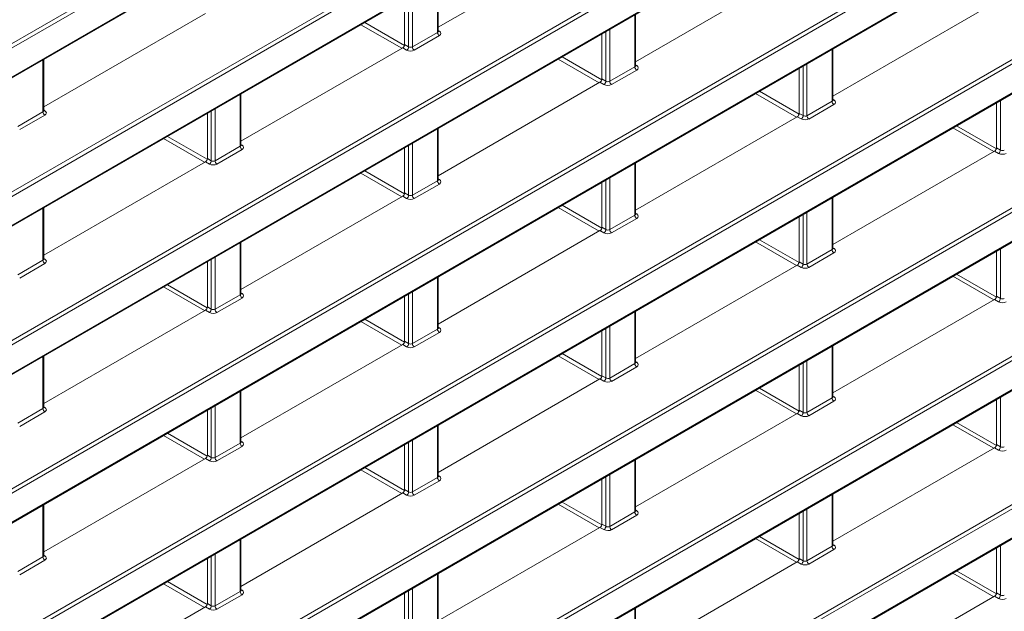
# Model space of a CAD drawing. Header units: millimetres. Extents: x 0 to 1118, y 0 to 864.
# Tile 62 of 156: x 894 to 912, y 265 to 276. Entities that reach past the tile are written whole.
import ezdxf

# ---------------------------------------------------------------- set-up
doc = ezdxf.new("R2010")
doc.units = ezdxf.units.MM

msp = doc.modelspace()

# ---------------------------------------------------------------- linework, layer by layer
at = {"color": 9, "linetype": 'Continuous', "lineweight": 0}
for p, q in [((876.84, 265.508), (969.372, 318.926)), ((969.407, 318.865), (876.875, 265.448)), ((876.875, 264.915), (969.407, 318.333)), ((876.84, 262.784), (969.372, 316.202)), ((969.407, 316.141), (876.875, 262.724)), ((876.875, 262.191), (969.407, 315.609)), ((876.84, 260.06), (969.372, 313.478)), ((969.407, 313.417), (876.875, 259.999)), ((876.875, 259.467), (969.407, 312.885)), ((876.84, 257.336), (969.372, 310.754)), ((969.407, 310.693), (876.875, 257.275)), ((876.875, 256.743), (969.407, 310.161)), ((876.84, 254.612), (969.372, 308.03)), ((969.407, 307.969), (876.875, 254.551)), ((876.875, 254.019), (969.407, 307.437)), ((876.84, 251.888), (969.372, 305.306)), ((969.407, 305.245), (876.875, 251.827)), ((876.875, 251.295), (969.407, 304.713)), ((876.84, 249.164), (969.372, 302.582)), ((969.407, 302.521), (876.875, 249.103)), ((876.875, 248.571), (969.407, 301.989)), ((876.84, 246.44), (969.372, 299.858)), ((969.407, 299.797), (876.875, 246.379)), ((876.875, 245.847), (969.407, 299.265)), ((901.241, 275.288), (901.241, 276.241)), ((900.71, 275.023), (900.71, 275.935)), ((900.78, 275.975), (900.78, 275.022)), ((899.905, 275.47), (900.635, 275.049)), ((904.865, 274.656), (904.865, 275.609)), ((900.587, 274.995), (899.835, 275.429)), ((900.78, 275.022), (901.241, 275.288)), ((901.256, 275.323), (901.277, 275.31)), ((904.334, 274.391), (904.334, 275.303)), ((904.404, 275.343), (904.404, 274.39)), ((901.276, 275.228), (900.815, 274.962)), ((900.675, 274.962), (900.602, 275.004)), ((900.638, 275.065), (900.71, 275.023)), ((908.489, 274.024), (908.489, 274.977)), ((893.993, 273.828), (893.993, 274.781)), ((904.21, 274.363), (903.459, 274.797)), ((903.529, 274.838), (904.259, 274.416)), ((908.028, 274.711), (908.028, 273.758)), ((904.404, 274.39), (904.865, 274.656)), ((904.9, 274.596), (904.439, 274.33)), ((904.88, 274.691), (904.901, 274.678)), ((907.958, 273.759), (907.958, 274.67)), ((904.299, 274.33), (904.226, 274.372)), ((904.262, 274.433), (904.334, 274.391)), ((907.153, 274.206), (907.883, 273.784)), ((897.617, 273.196), (897.617, 274.149)), ((907.834, 273.731), (907.082, 274.165)), ((908.028, 273.758), (908.489, 274.024)), ((908.504, 274.059), (908.525, 274.046)), ((911.582, 273.127), (911.582, 274.038)), ((893.533, 273.562), (893.993, 273.828)), ((894.008, 273.863), (894.029, 273.85)), ((897.086, 272.931), (897.086, 273.842)), ((897.157, 273.883), (897.157, 272.93)), ((908.524, 273.964), (908.063, 273.697)), ((894.028, 273.768), (893.567, 273.502)), ((907.923, 273.698), (907.85, 273.74)), ((907.886, 273.801), (907.958, 273.759)), ((901.241, 272.564), (901.241, 273.517)), ((911.458, 273.099), (910.706, 273.533)), ((910.777, 273.574), (911.507, 273.152)), ((896.963, 272.903), (896.211, 273.337)), ((896.282, 273.378), (897.011, 272.957)), ((897.157, 272.93), (897.617, 273.196)), ((897.652, 273.136), (897.191, 272.869)), ((897.632, 273.231), (897.653, 273.218)), ((900.71, 272.299), (900.71, 273.21)), ((900.78, 273.251), (900.78, 272.298)), ((911.547, 273.066), (911.474, 273.108)), ((911.51, 273.169), (911.582, 273.127)), ((897.051, 272.87), (896.979, 272.912)), ((897.014, 272.973), (897.086, 272.931)), ((899.905, 272.746), (900.635, 272.324)), ((904.865, 271.932), (904.865, 272.885)), ((900.587, 272.271), (899.835, 272.705)), ((900.78, 272.298), (901.241, 272.564)), ((901.256, 272.599), (901.277, 272.586)), ((904.334, 271.667), (904.334, 272.578)), ((904.404, 272.619), (904.404, 271.666)), ((901.276, 272.504), (900.815, 272.237)), ((900.675, 272.238), (900.602, 272.28)), ((900.638, 272.341), (900.71, 272.299)), ((908.489, 271.3), (908.489, 272.253)), ((893.993, 271.104), (893.993, 272.057)), ((904.21, 271.639), (903.458, 272.073)), ((903.529, 272.114), (904.259, 271.692)), ((904.404, 271.666), (904.865, 271.932)), ((904.9, 271.871), (904.439, 271.605)), ((904.88, 271.967), (904.901, 271.954)), ((907.958, 271.035), (907.958, 271.946)), ((908.028, 271.987), (908.028, 271.034)), ((904.299, 271.606), (904.226, 271.648)), ((904.262, 271.709), (904.334, 271.667)), ((907.153, 271.482), (907.883, 271.06)), ((897.617, 270.472), (897.617, 271.425)), ((907.834, 271.007), (907.082, 271.441)), ((908.028, 271.034), (908.489, 271.3)), ((908.504, 271.335), (908.525, 271.322)), ((911.582, 270.403), (911.582, 271.314)), ((893.533, 270.838), (893.993, 271.104)), ((894.008, 271.139), (894.029, 271.126)), ((897.086, 270.207), (897.086, 271.118)), ((897.157, 271.159), (897.157, 270.206)), ((908.524, 271.239), (908.063, 270.973)), ((894.028, 271.043), (893.567, 270.777)), ((907.923, 270.974), (907.85, 271.016)), ((907.886, 271.077), (907.958, 271.035)), ((901.241, 269.84), (901.241, 270.793)), ((911.458, 270.375), (910.706, 270.809)), ((910.777, 270.85), (911.507, 270.428)), ((896.963, 270.179), (896.211, 270.613)), ((896.281, 270.654), (897.011, 270.232)), ((897.157, 270.206), (897.617, 270.472)), ((897.652, 270.411), (897.191, 270.145)), ((897.632, 270.507), (897.653, 270.494)), ((900.71, 269.575), (900.71, 270.486)), ((900.78, 270.527), (900.78, 269.574)), ((911.547, 270.342), (911.474, 270.384)), ((911.51, 270.445), (911.582, 270.403)), ((897.051, 270.146), (896.979, 270.188)), ((897.014, 270.249), (897.086, 270.207)), ((899.905, 270.022), (900.635, 269.6)), ((904.865, 269.208), (904.865, 270.161)), ((900.586, 269.547), (899.835, 269.981)), ((900.78, 269.574), (901.241, 269.84)), ((901.256, 269.875), (901.277, 269.862)), ((904.334, 268.943), (904.334, 269.854)), ((904.404, 269.895), (904.404, 268.942)), ((901.276, 269.779), (900.815, 269.513)), ((900.675, 269.514), (900.602, 269.556)), ((900.638, 269.617), (900.71, 269.575)), ((908.489, 268.576), (908.489, 269.529)), ((893.993, 268.38), (893.993, 269.333)), ((904.21, 268.915), (903.458, 269.349)), ((903.529, 269.39), (904.259, 268.968)), ((904.404, 268.942), (904.865, 269.208)), ((904.9, 269.147), (904.439, 268.881)), ((904.88, 269.243), (904.901, 269.23)), ((907.958, 268.311), (907.958, 269.222)), ((908.028, 269.263), (908.028, 268.31)), ((904.299, 268.882), (904.226, 268.924)), ((904.262, 268.985), (904.334, 268.943)), ((907.153, 268.757), (907.883, 268.336)), ((897.617, 267.748), (897.617, 268.701)), ((907.834, 268.283), (907.082, 268.717)), ((908.028, 268.31), (908.489, 268.576)), ((908.504, 268.611), (908.525, 268.598)), ((911.582, 267.679), (911.582, 268.59)), ((893.533, 268.114), (893.993, 268.38)), ((894.008, 268.415), (894.029, 268.402)), ((897.086, 267.483), (897.086, 268.394)), ((897.157, 268.435), (897.157, 267.482)), ((908.524, 268.515), (908.063, 268.249)), ((894.028, 268.319), (893.567, 268.053)), ((907.923, 268.25), (907.85, 268.292)), ((907.886, 268.353), (907.958, 268.311)), ((901.241, 267.116), (901.241, 268.069)), ((911.458, 267.651), (910.706, 268.085)), ((910.777, 268.125), (911.507, 267.704)), ((896.963, 267.455), (896.211, 267.889)), ((896.281, 267.93), (897.011, 267.508)), ((897.157, 267.482), (897.617, 267.748)), ((897.652, 267.687), (897.191, 267.421)), ((897.632, 267.783), (897.653, 267.77)), ((900.71, 266.851), (900.71, 267.762)), ((900.78, 267.803), (900.78, 266.85)), ((911.547, 267.618), (911.474, 267.66)), ((911.51, 267.721), (911.582, 267.679)), ((897.014, 267.525), (897.086, 267.483)), ((897.051, 267.422), (896.979, 267.464)), ((899.905, 267.297), (900.635, 266.876)), ((904.865, 266.484), (904.865, 267.437)), ((900.586, 266.823), (899.834, 267.257)), ((900.78, 266.85), (901.241, 267.116)), ((901.256, 267.151), (901.277, 267.138)), ((904.334, 266.219), (904.334, 267.13)), ((904.404, 267.171), (904.404, 266.218)), ((901.276, 267.055), (900.815, 266.789)), ((900.675, 266.79), (900.602, 266.832)), ((900.638, 266.893), (900.71, 266.851)), ((908.489, 265.852), (908.489, 266.805)), ((893.993, 265.656), (893.993, 266.609)), ((904.21, 266.191), (903.458, 266.625)), ((903.529, 266.665), (904.259, 266.244)), ((904.404, 266.218), (904.865, 266.484)), ((904.9, 266.423), (904.439, 266.157)), ((904.88, 266.519), (904.901, 266.506)), ((907.958, 265.587), (907.958, 266.498)), ((908.028, 266.539), (908.028, 265.586)), ((904.262, 266.261), (904.334, 266.219)), ((904.299, 266.158), (904.226, 266.2)), ((907.153, 266.033), (907.883, 265.612)), ((897.617, 265.024), (897.617, 265.977)), ((907.834, 265.558), (907.082, 265.993)), ((908.028, 265.586), (908.489, 265.852)), ((908.504, 265.887), (908.525, 265.874)), ((911.582, 264.955), (911.582, 265.866)), ((894.008, 265.691), (894.029, 265.678)), ((897.086, 264.759), (897.086, 265.67)), ((897.157, 265.711), (897.157, 264.758)), ((908.524, 265.791), (908.063, 265.525)), ((893.533, 265.39), (893.993, 265.656)), ((894.028, 265.595), (893.567, 265.329)), ((907.923, 265.526), (907.85, 265.568)), ((907.886, 265.629), (907.958, 265.587)), ((901.241, 264.392), (901.241, 265.345)), ((911.458, 264.926), (910.706, 265.36)), ((910.777, 265.401), (911.507, 264.98)), ((896.962, 264.731), (896.211, 265.165)), ((896.281, 265.205), (897.011, 264.784)), ((897.157, 264.758), (897.617, 265.024)), ((897.652, 264.963), (897.191, 264.697)), ((897.632, 265.059), (897.653, 265.046)), ((900.71, 264.127), (900.71, 265.038)), ((900.78, 265.079), (900.78, 264.126)), ((911.51, 264.997), (911.582, 264.955)), ((897.014, 264.801), (897.086, 264.759)), ((911.547, 264.894), (911.474, 264.936)), ((897.051, 264.698), (896.979, 264.74)), ((904.865, 263.76), (904.865, 264.713))]:
    msp.add_line(p, q, dxfattribs=at)
at = {"color": 7, "linetype": 'Continuous', "lineweight": 15}
for p, q in [((876.864, 264.893), (969.396, 318.31)), ((876.864, 262.168), (969.396, 315.586)), ((876.864, 259.444), (969.396, 312.862)), ((876.864, 256.72), (969.396, 310.138)), ((876.864, 253.996), (969.396, 307.414)), ((876.864, 251.272), (969.396, 304.69)), ((876.864, 248.548), (969.396, 301.966)), ((876.864, 245.824), (969.396, 299.242)), ((904.226, 277.096), (901.256, 275.381)), ((907.85, 276.464), (904.88, 274.749)), ((901.256, 275.309), (901.256, 276.249)), ((900.638, 275.065), (900.638, 275.893)), ((911.474, 275.832), (908.504, 274.117)), ((896.979, 275.636), (894.008, 273.921)), ((904.88, 274.677), (904.88, 275.617)), ((904.262, 274.433), (904.262, 275.261)), ((900.602, 275.004), (897.632, 273.289)), ((908.504, 274.045), (908.504, 274.985)), ((894.008, 273.849), (894.008, 274.789)), ((907.886, 273.801), (907.886, 274.629)), ((904.226, 274.372), (901.256, 272.657)), ((897.632, 273.217), (897.632, 274.157)), ((911.51, 273.169), (911.51, 273.997)), ((897.014, 272.973), (897.014, 273.801)), ((907.85, 273.74), (904.88, 272.025)), ((901.256, 272.585), (901.256, 273.525)), ((900.638, 272.341), (900.638, 273.169)), ((911.474, 273.108), (908.504, 271.393)), ((896.979, 272.912), (894.008, 271.197)), ((904.88, 271.953), (904.88, 272.893)), ((904.262, 271.709), (904.262, 272.537)), ((900.602, 272.28), (897.632, 270.565)), ((908.504, 271.321), (908.504, 272.261)), ((894.008, 271.125), (894.008, 272.065)), ((907.886, 271.077), (907.886, 271.905)), ((904.226, 271.648), (901.256, 269.933)), ((897.632, 270.493), (897.632, 271.433)), ((911.51, 270.445), (911.51, 271.273)), ((897.014, 270.249), (897.014, 271.077)), ((907.85, 271.016), (904.88, 269.301)), ((901.256, 269.861), (901.256, 270.801)), ((900.638, 269.617), (900.638, 270.445)), ((911.474, 270.384), (908.504, 268.669)), ((896.979, 270.188), (894.008, 268.473)), ((904.88, 269.229), (904.88, 270.169)), ((904.262, 268.985), (904.262, 269.812)), ((900.602, 269.556), (897.632, 267.841)), ((908.504, 268.597), (908.504, 269.537)), ((894.008, 268.401), (894.008, 269.341)), ((907.886, 268.353), (907.886, 269.18)), ((904.226, 268.924), (901.256, 267.209)), ((897.632, 267.769), (897.632, 268.709)), ((911.51, 267.721), (911.51, 268.548)), ((897.014, 267.525), (897.014, 268.352)), ((907.85, 268.292), (904.88, 266.577)), ((901.256, 267.137), (901.256, 268.077)), ((900.638, 266.893), (900.638, 267.72)), ((911.474, 267.66), (908.504, 265.945)), ((896.979, 267.464), (894.008, 265.749)), ((904.88, 266.505), (904.88, 267.445)), ((904.262, 266.261), (904.262, 267.088)), ((900.602, 266.832), (897.632, 265.117)), ((908.504, 265.873), (908.504, 266.813)), ((894.008, 265.677), (894.008, 266.617)), ((907.886, 265.629), (907.886, 266.456)), ((904.226, 266.2), (901.256, 264.485)), ((897.632, 265.045), (897.632, 265.985)), ((911.51, 264.997), (911.51, 265.824)), ((897.014, 264.801), (897.014, 265.628)), ((907.85, 265.568), (904.88, 263.853)), ((901.256, 264.413), (901.256, 265.353)), ((900.638, 264.169), (900.638, 264.996)), ((911.474, 264.936), (908.504, 263.221)), ((896.979, 264.74), (894.008, 263.025)), ((904.88, 263.781), (904.88, 264.721))]:
    msp.add_line(p, q, dxfattribs=at)
at = {"color": 9, "linetype": 'Continuous', "lineweight": 0}
for centre, radius, start, end in [((901.318, 275.292), 0.077, 182.6523, 236.7703), ((901.262, 275.333), 0.0278, 257.7331, 303.5435), ((900.631, 275.028), 0.0793, 303.5222, 356.4778), ((900.857, 275.026), 0.077, 182.6523, 236.7703), ((904.942, 274.66), 0.077, 182.6523, 236.7703), ((904.886, 274.701), 0.0278, 257.7331, 303.5435), ((904.255, 274.396), 0.0793, 303.5222, 356.4778), ((904.481, 274.394), 0.077, 182.6523, 236.7703), ((908.566, 274.028), 0.077, 182.6523, 236.7703), ((908.51, 274.069), 0.0278, 257.7331, 303.5435), ((894.07, 273.832), 0.077, 182.6523, 236.7703), ((894.014, 273.873), 0.0278, 257.7331, 303.5435), ((907.879, 273.764), 0.0793, 303.5222, 356.4778), ((908.105, 273.762), 0.077, 182.6523, 236.7703), ((897.694, 273.2), 0.077, 182.6523, 236.7703), ((897.638, 273.241), 0.0278, 257.7331, 303.5435), ((911.503, 273.132), 0.0793, 303.5222, 356.4778), ((897.007, 272.936), 0.0793, 303.5222, 356.4778), ((897.233, 272.934), 0.077, 182.6523, 236.7703), ((901.318, 272.568), 0.077, 182.6523, 236.7703), ((901.262, 272.609), 0.0278, 257.7331, 303.5435), ((900.631, 272.304), 0.0793, 303.5222, 356.4778), ((900.857, 272.302), 0.077, 182.6523, 236.7703), ((904.942, 271.936), 0.077, 182.6523, 236.7703), ((904.886, 271.977), 0.0278, 257.7331, 303.5435), ((904.255, 271.672), 0.0793, 303.5222, 356.4778), ((904.481, 271.67), 0.077, 182.6523, 236.7703), ((908.566, 271.304), 0.077, 182.6523, 236.7703), ((908.51, 271.345), 0.0278, 257.7331, 303.5435), ((894.07, 271.108), 0.077, 182.6523, 236.7703), ((894.014, 271.149), 0.0278, 257.7331, 303.5435), ((907.879, 271.04), 0.0793, 303.5222, 356.4778), ((908.105, 271.038), 0.077, 182.6523, 236.7703), ((897.694, 270.476), 0.077, 182.6523, 236.7703), ((897.638, 270.517), 0.0278, 257.7331, 303.5435), ((911.503, 270.408), 0.0793, 303.5222, 356.4778), ((897.007, 270.212), 0.0793, 303.5222, 356.4778), ((897.233, 270.21), 0.077, 182.6523, 236.7703), ((901.318, 269.844), 0.077, 182.6523, 236.7703), ((901.262, 269.885), 0.0278, 257.7331, 303.5435), ((900.631, 269.58), 0.0793, 303.5222, 356.4778), ((900.857, 269.578), 0.077, 182.6523, 236.7703), ((904.942, 269.212), 0.077, 182.6523, 236.7703), ((904.886, 269.253), 0.0278, 257.7331, 303.5435), ((904.255, 268.948), 0.0793, 303.5222, 356.4778), ((904.481, 268.946), 0.077, 182.6523, 236.7703), ((908.566, 268.58), 0.077, 182.6523, 236.7703), ((908.51, 268.621), 0.0278, 257.7331, 303.5435), ((894.07, 268.384), 0.077, 182.6523, 236.7703), ((894.014, 268.425), 0.0278, 257.7331, 303.5435), ((907.879, 268.316), 0.0793, 303.5222, 356.4778), ((908.105, 268.314), 0.077, 182.6523, 236.7703), ((897.694, 267.752), 0.077, 182.6523, 236.7703), ((897.638, 267.793), 0.0278, 257.7331, 303.5435), ((911.503, 267.684), 0.0793, 303.5222, 356.4778), ((897.007, 267.488), 0.0793, 303.5222, 356.4778), ((897.233, 267.486), 0.077, 182.6523, 236.7703), ((901.318, 267.12), 0.077, 182.6523, 236.7703), ((901.262, 267.161), 0.0278, 257.7331, 303.5435), ((900.631, 266.856), 0.0793, 303.5222, 356.4778), ((900.857, 266.854), 0.077, 182.6523, 236.7703), ((904.942, 266.488), 0.077, 182.6523, 236.7703), ((904.886, 266.529), 0.0278, 257.7331, 303.5435), ((904.255, 266.224), 0.0793, 303.5222, 356.4778), ((904.481, 266.222), 0.077, 182.6523, 236.7703), ((908.566, 265.856), 0.077, 182.6523, 236.7703), ((908.51, 265.897), 0.0278, 257.7331, 303.5435), ((894.014, 265.701), 0.0278, 257.7331, 303.5435), ((894.07, 265.66), 0.077, 182.6523, 236.7703), ((907.879, 265.592), 0.0793, 303.5222, 356.4778), ((908.105, 265.59), 0.077, 182.6523, 236.7703), ((897.694, 265.028), 0.077, 182.6523, 236.7703), ((897.638, 265.069), 0.0278, 257.7331, 303.5435), ((911.503, 264.96), 0.0793, 303.5222, 356.4778), ((897.007, 264.764), 0.0793, 303.5222, 356.4778), ((897.233, 264.762), 0.077, 182.6523, 236.7703)]:
    msp.add_arc(centre, radius, start, end, dxfattribs=at)
for centre, major_axis, ratio, start_param, end_param in [((901.206, 275.31), (0.05, -0.0016), 0.597067, 5.516493, 6.301891), ((901.205, 275.27), (0.1, -0.0015), 0.587275, 5.506822, 7.060165), ((900.744, 275.004), (0.1, -0.0015), 0.587275, 3.953479, 5.506822), ((900.745, 275.044), (0.05, -0.0016), 0.597067, 3.96315, 5.516493), ((904.83, 274.678), (0.05, -0.0016), 0.597067, 5.516493, 6.301891), ((904.829, 274.638), (0.1, -0.0015), 0.587275, 5.506822, 7.060165), ((904.369, 274.412), (0.05, -0.0016), 0.597067, 3.96315, 5.516493), ((904.368, 274.372), (0.1, -0.0015), 0.587275, 3.953479, 5.506822), ((908.454, 274.046), (0.05, -0.0016), 0.597067, 5.516493, 6.301891), ((908.453, 274.006), (0.1, -0.0015), 0.587275, 5.506822, 7.060165), ((893.958, 273.85), (0.05, -0.0016), 0.597067, 5.516493, 6.301891), ((893.957, 273.81), (0.1, -0.0015), 0.587275, 5.506822, 7.060165), ((907.992, 273.74), (0.1, -0.0015), 0.587275, 3.953479, 5.506822), ((907.993, 273.78), (0.05, -0.0016), 0.597067, 3.96315, 5.516493), ((897.582, 273.218), (0.05, -0.0016), 0.597067, 5.516493, 6.301891), ((897.581, 273.178), (0.1, -0.0015), 0.587275, 5.506822, 7.060165), ((911.617, 273.148), (0.05, -0.0016), 0.597067, 3.96315, 5.516493), ((897.121, 272.952), (0.05, -0.0016), 0.597067, 3.96315, 5.516493), ((911.616, 273.108), (0.1, -0.0015), 0.587275, 3.953479, 5.506822), ((897.121, 272.912), (0.1, -0.0015), 0.587275, 3.953479, 5.506822), ((901.206, 272.586), (0.05, -0.0016), 0.597067, 5.516493, 6.301891), ((901.205, 272.546), (0.1, -0.0015), 0.587275, 5.506822, 7.060165), ((900.744, 272.28), (0.1, -0.0015), 0.587275, 3.953479, 5.506822), ((900.745, 272.32), (0.05, -0.0016), 0.597067, 3.96315, 5.516493), ((904.83, 271.954), (0.05, -0.0016), 0.597067, 5.516493, 6.301891), ((904.829, 271.914), (0.1, -0.0015), 0.587275, 5.506822, 7.060165), ((904.369, 271.688), (0.05, -0.0016), 0.597067, 3.96315, 5.516493), ((904.368, 271.648), (0.1, -0.0015), 0.587275, 3.953479, 5.506822), ((908.454, 271.322), (0.05, -0.0016), 0.597067, 5.516493, 6.301891), ((908.453, 271.282), (0.1, -0.0015), 0.587275, 5.506822, 7.060165), ((893.958, 271.126), (0.05, -0.0016), 0.597067, 5.516493, 6.301891), ((893.957, 271.086), (0.1, -0.0015), 0.587275, 5.506822, 7.060165), ((907.992, 271.016), (0.1, -0.0015), 0.587275, 3.953479, 5.506822), ((907.993, 271.056), (0.05, -0.0016), 0.597067, 3.96315, 5.516493), ((897.582, 270.494), (0.05, -0.0016), 0.597067, 5.516493, 6.301891), ((897.581, 270.454), (0.1, -0.0015), 0.587275, 5.506822, 7.060165), ((911.617, 270.424), (0.05, -0.0016), 0.597067, 3.96315, 5.516493), ((897.121, 270.228), (0.05, -0.0016), 0.597067, 3.96315, 5.516493), ((911.616, 270.384), (0.1, -0.0015), 0.587275, 3.953479, 5.506822), ((897.121, 270.188), (0.1, -0.0015), 0.587275, 3.953479, 5.506822), ((901.206, 269.862), (0.05, -0.0016), 0.597067, 5.516493, 6.301891), ((901.205, 269.822), (0.1, -0.0015), 0.587275, 5.506822, 7.060165), ((900.744, 269.556), (0.1, -0.0015), 0.587275, 3.953479, 5.506822), ((900.745, 269.596), (0.05, -0.0016), 0.597067, 3.96315, 5.516493), ((904.83, 269.23), (0.05, -0.0016), 0.597067, 5.516493, 6.301891), ((904.829, 269.19), (0.1, -0.0015), 0.587275, 5.506822, 7.060165), ((904.369, 268.964), (0.05, -0.0016), 0.597067, 3.96315, 5.516493), ((904.368, 268.924), (0.1, -0.0015), 0.587275, 3.953479, 5.506822), ((908.454, 268.598), (0.05, -0.0016), 0.597067, 5.516493, 6.301891), ((908.453, 268.558), (0.1, -0.0015), 0.587275, 5.506822, 7.060165), ((893.958, 268.402), (0.05, -0.0016), 0.597067, 5.516493, 6.301891), ((893.957, 268.362), (0.1, -0.0015), 0.587275, 5.506822, 7.060165), ((907.992, 268.292), (0.1, -0.0015), 0.587275, 3.953479, 5.506822), ((907.993, 268.332), (0.05, -0.0016), 0.597067, 3.96315, 5.516493), ((897.582, 267.77), (0.05, -0.0016), 0.597067, 5.516493, 6.301891), ((897.581, 267.73), (0.1, -0.0015), 0.587275, 5.506822, 7.060165), ((911.617, 267.7), (0.05, -0.0016), 0.597067, 3.96315, 5.516493), ((897.121, 267.504), (0.05, -0.0016), 0.597067, 3.96315, 5.516493), ((911.616, 267.66), (0.1, -0.0015), 0.587275, 3.953479, 5.506822), ((897.121, 267.464), (0.1, -0.0015), 0.587275, 3.953479, 5.506822), ((901.206, 267.138), (0.05, -0.0016), 0.597067, 5.516493, 6.301891), ((901.205, 267.098), (0.1, -0.0015), 0.587275, 5.506822, 7.060165), ((900.744, 266.832), (0.1, -0.0015), 0.587275, 3.953479, 5.506822), ((900.745, 266.872), (0.05, -0.0016), 0.597067, 3.96315, 5.516493), ((904.83, 266.506), (0.05, -0.0016), 0.597067, 5.516493, 6.301891), ((904.829, 266.466), (0.1, -0.0015), 0.587275, 5.506822, 7.060165), ((904.369, 266.24), (0.05, -0.0016), 0.597067, 3.96315, 5.516493), ((904.368, 266.2), (0.1, -0.0015), 0.587275, 3.953479, 5.506822), ((908.454, 265.874), (0.05, -0.0016), 0.597067, 5.516493, 6.301891), ((908.453, 265.834), (0.1, -0.0015), 0.587275, 5.506822, 7.060165), ((893.958, 265.678), (0.05, -0.0016), 0.597067, 5.516493, 6.301891), ((893.957, 265.638), (0.1, -0.0015), 0.587275, 5.506822, 7.060165), ((907.992, 265.568), (0.1, -0.0015), 0.587275, 3.953479, 5.506822), ((907.993, 265.608), (0.05, -0.0016), 0.597067, 3.96315, 5.516493), ((897.582, 265.046), (0.05, -0.0016), 0.597067, 5.516493, 6.301891), ((897.581, 265.006), (0.1, -0.0015), 0.587275, 5.506822, 7.060165), ((911.617, 264.976), (0.05, -0.0016), 0.597067, 3.96315, 5.516493), ((911.616, 264.935), (0.1, -0.0015), 0.587275, 3.953479, 5.506822), ((897.121, 264.74), (0.1, -0.0015), 0.587275, 3.953479, 5.506822), ((897.121, 264.78), (0.05, -0.0016), 0.597067, 3.96315, 5.516493)]:
    msp.add_ellipse(centre, major_axis=major_axis, ratio=ratio, start_param=start_param, end_param=end_param, dxfattribs=at)
at = {"color": 7, "linetype": 'Continuous', "lineweight": 15}
for centre in [(900.602, 275.045), (904.226, 274.413), (907.85, 273.781), (911.474, 273.149), (896.979, 272.953), (900.602, 272.321), (904.226, 271.689), (907.85, 271.057), (911.474, 270.425), (896.979, 270.229), (900.602, 269.597), (904.226, 268.965), (907.85, 268.333), (911.474, 267.701), (896.979, 267.505), (900.602, 266.873), (904.226, 266.241), (907.85, 265.609), (911.474, 264.977), (896.979, 264.781)]:
    msp.add_ellipse(centre, major_axis=(0.025, 0.0433), ratio=0.577557, start_param=3.927062, end_param=5.497554, dxfattribs=at)
for points in [[(901.257, 275.304), (901.257, 275.304), (901.257, 275.303), (901.256, 275.308), (901.256, 275.309), (901.256, 275.309)], [(904.881, 274.672), (904.881, 274.672), (904.881, 274.671), (904.879, 274.676), (904.88, 274.677), (904.88, 274.677)], [(908.505, 274.04), (908.505, 274.04), (908.505, 274.039), (908.503, 274.044), (908.504, 274.045), (908.504, 274.045)], [(894.009, 273.844), (894.009, 273.844), (894.01, 273.843), (894.008, 273.848), (894.008, 273.849), (894.008, 273.849)], [(897.633, 273.212), (897.633, 273.212), (897.634, 273.211), (897.632, 273.216), (897.632, 273.217), (897.632, 273.217)], [(901.257, 272.58), (901.257, 272.58), (901.257, 272.579), (901.256, 272.584), (901.256, 272.585), (901.256, 272.585)], [(904.881, 271.948), (904.881, 271.948), (904.881, 271.947), (904.879, 271.951), (904.88, 271.953), (904.88, 271.953)], [(908.505, 271.316), (908.505, 271.315), (908.505, 271.315), (908.503, 271.319), (908.504, 271.321), (908.504, 271.321)], [(894.009, 271.12), (894.009, 271.12), (894.01, 271.119), (894.008, 271.123), (894.008, 271.125), (894.008, 271.125)], [(897.633, 270.488), (897.633, 270.487), (897.634, 270.487), (897.632, 270.491), (897.632, 270.493), (897.632, 270.493)], [(901.257, 269.856), (901.257, 269.855), (901.257, 269.855), (901.256, 269.859), (901.256, 269.861), (901.256, 269.861)], [(904.881, 269.224), (904.881, 269.223), (904.881, 269.223), (904.879, 269.227), (904.88, 269.229), (904.88, 269.229)], [(908.505, 268.592), (908.505, 268.591), (908.505, 268.591), (908.503, 268.595), (908.504, 268.597), (908.504, 268.597)], [(894.009, 268.396), (894.009, 268.395), (894.01, 268.395), (894.008, 268.399), (894.008, 268.401), (894.008, 268.401)], [(897.633, 267.764), (897.633, 267.763), (897.634, 267.763), (897.632, 267.767), (897.632, 267.769), (897.632, 267.769)], [(901.257, 267.132), (901.257, 267.131), (901.257, 267.131), (901.256, 267.135), (901.256, 267.137), (901.256, 267.137)], [(904.881, 266.5), (904.881, 266.499), (904.881, 266.499), (904.879, 266.503), (904.88, 266.505), (904.88, 266.505)], [(908.505, 265.867), (908.505, 265.867), (908.505, 265.867), (908.503, 265.871), (908.504, 265.873), (908.504, 265.873)], [(894.009, 265.672), (894.009, 265.671), (894.01, 265.671), (894.008, 265.675), (894.008, 265.677), (894.008, 265.677)], [(897.633, 265.039), (897.633, 265.039), (897.634, 265.039), (897.632, 265.043), (897.632, 265.045), (897.632, 265.045)]]:
    msp.add_open_spline(points, degree=3, knots=[0, 0, 0, 0, 0.251158, 0.971068, 1, 1, 1, 1], dxfattribs=at)

doc.saveas('drawing.dxf')
